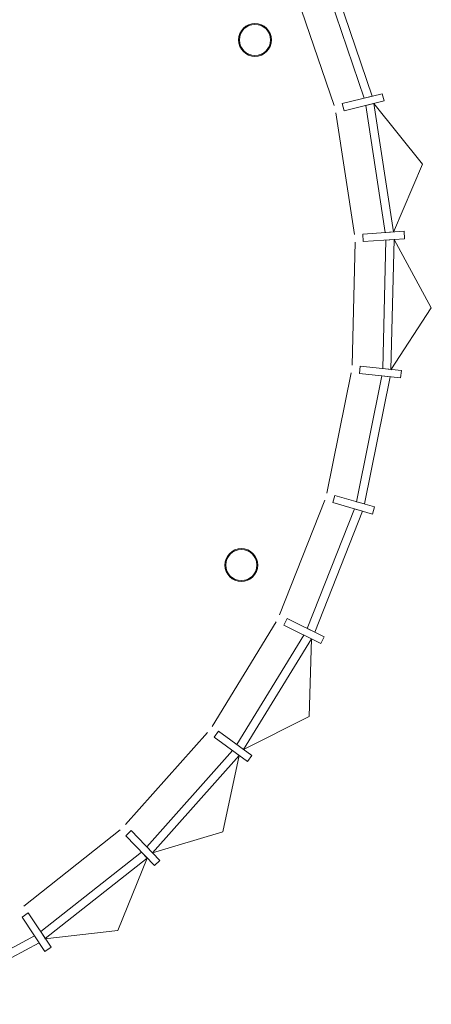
# Model space of a CAD drawing. Header units: millimetres. Extents: x 755778 to 1537169, y 90093 to 392038.
# Tile 85 of 134: x 1065177 to 1067916, y 338950 to 345513. Entities that reach past the tile are written whole.
import ezdxf

# ---------------------------------------------------------------- set-up
doc = ezdxf.new("R2010")
doc.units = ezdxf.units.MM
doc.layers.add('NIV 2HB', color=7, linetype='Continuous', lineweight=0)

msp = doc.modelspace()

# ---------------------------------------------------------------- linework, layer by layer
at = {"layer": 'NIV 2HB', "color": 7, "lineweight": 5}
for p, q in [((1067194.2, 345799), (1067468.5, 344989.7)), ((1067521.9, 345003), (1067244.4, 345821.4)), ((1067007, 345715.5), (1067269.6, 344940.1)), ((1067589.8, 345020), (1067323, 344953.4)), ((1067468.5, 344989.7), (1067521.9, 345003)), ((1067601.9, 344971.5), (1067589.8, 345020)), ((1067323, 344953.4), (1067335.1, 344904.9)), ((1067335.1, 344904.9), (1067601.9, 344971.5)), ((1067534, 344954.5), (1067480.6, 344941.2)), ((1067480.6, 344941.2), (1067609.9, 344094.4)), ((1067533.9, 344954.6), (1067857.4, 344550)), ((1067664.8, 344098.2), (1067534, 344954.5)), ((1067281.7, 344891.6), (1067405.4, 344080.3)), ((1067857.4, 344550), (1067665.2, 344095.9)), ((1067734.6, 344103), (1067460.3, 344084.1)), ((1067460.3, 344084.1), (1067463.7, 344034.2)), ((1067609.9, 344094.4), (1067664.8, 344098.2)), ((1067738.1, 344053.1), (1067734.6, 344103)), ((1067408.9, 344030.4), (1067389, 343209.9)), ((1067463.7, 344034.2), (1067738.1, 344053.1)), ((1067613.4, 344044.5), (1067592.8, 343188)), ((1067668.3, 344048.3), (1067613.4, 344044.5)), ((1067647.5, 343182.2), (1067668.3, 344048.3)), ((1067668.2, 344048.4), (1067916, 343593.5)), ((1067916, 343593.5), (1067647.4, 343179.9)), ((1067383.6, 343160.1), (1067221.3, 342357.7)), ((1067443.6, 343204), (1067438.3, 343154.3)), ((1067717.1, 343174.7), (1067443.6, 343204)), ((1067592.8, 343188), (1067647.5, 343182.2)), ((1067711.7, 343125), (1067717.1, 343174.7)), ((1067587.5, 343138.3), (1067418.2, 342300.6)), ((1067438.3, 343154.3), (1067711.7, 343125)), ((1067471, 342285.3), (1067642.1, 343132.5)), ((1067642.1, 343132.5), (1067587.5, 343138.3)), ((1067207.3, 342309.6), (1066906.6, 341545.7)), ((1067274.1, 342342.4), (1067260.2, 342294.3)), ((1067538.2, 342265.9), (1067274.1, 342342.4)), ((1067404.3, 342252.6), (1067090.5, 341455.1)), ((1067260.2, 342294.3), (1067524.3, 342217.8)), ((1067457.1, 342237.3), (1067404.3, 342252.6)), ((1067418.2, 342300.6), (1067471, 342285.3)), ((1067524.3, 342217.8), (1067538.2, 342265.9)), ((1067139.9, 341430.9), (1067457.1, 342237.3)), ((1066956, 341521.4), (1066933.9, 341476.5)), ((1067202.7, 341399.9), (1066956, 341521.4)), ((1066884.5, 341500.8), (1066456.5, 340803.2)), ((1066933.9, 341476.5), (1067180.6, 341355.1)), ((1067090.5, 341455.1), (1067139.9, 341430.9)), ((1067068.5, 341410.3), (1066621.8, 340682)), ((1067180.6, 341355.1), (1067202.7, 341399.9)), ((1066666.1, 340649.5), (1067117.8, 341386)), ((1067117.8, 341386), (1067103.6, 340868.2)), ((1067103.6, 340868.2), (1066666.1, 340649.5)), ((1066426.9, 340762.9), (1065881.3, 340148.1)), ((1066500.8, 340770.7), (1066471.2, 340730.4)), ((1066722.6, 340608.1), (1066500.8, 340770.7)), ((1066471.2, 340730.4), (1066693, 340567.8)), ((1066621.8, 340682), (1066666.1, 340649.5)), ((1066592.2, 340641.7), (1066022.9, 339999.9)), ((1066060.9, 339960.1), (1066636.6, 340609.2)), ((1066636.6, 340609.2), (1066529.5, 340099.5)), ((1066636.6, 340609.2), (1066592.2, 340641.7)), ((1066693, 340567.8), (1066722.6, 340608.1)), ((1065845.2, 340113.6), (1065203, 339605.4)), ((1065919.3, 340108.4), (1065883.2, 340073.8)), ((1066109.3, 339909.5), (1065919.3, 340108.4)), ((1066529.5, 340099.5), (1066060.5, 339960.5)), ((1065883.2, 340073.8), (1066073.1, 339875)), ((1065986.8, 339965.4), (1065316.6, 339434.7)), ((1066024.8, 339925.6), (1065986.8, 339965.4)), ((1066022.9, 339999.9), (1066060.9, 339960.1)), ((1065347, 339389), (1066024.8, 339925.6)), ((1066024.8, 339925.6), (1065830.6, 339442.3)), ((1066073.1, 339875), (1066109.3, 339909.5)), ((1065233.5, 339559.6), (1065191.8, 339531.9)), ((1065385.8, 339330.7), (1065233.5, 339559.6)), ((1065191.8, 339531.9), (1065344.2, 339303)), ((1065316.6, 339434.7), (1065347, 339389)), ((1065830.6, 339442.3), (1065344.6, 339387.1)), ((1064521.4, 339000.9), (1065275, 339407)), ((1065305.4, 339361.3), (1064543.4, 338950.5)), ((1065275, 339407), (1065305.4, 339361.3)), ((1065344.2, 339303), (1065385.8, 339330.7))]:
    msp.add_line(p, q, dxfattribs=at)
at = {"layer": 'NIV 2HB', "lineweight": 5}
for centre, radius in [((1066742.6, 345378.1), 109.5), ((1066742.6, 345378.1), 103.7), ((1066651.7, 341878.1), 109.5), ((1066651.7, 341878.1), 103.7)]:
    msp.add_circle(centre, radius, dxfattribs=at)

doc.saveas('drawing.dxf')
